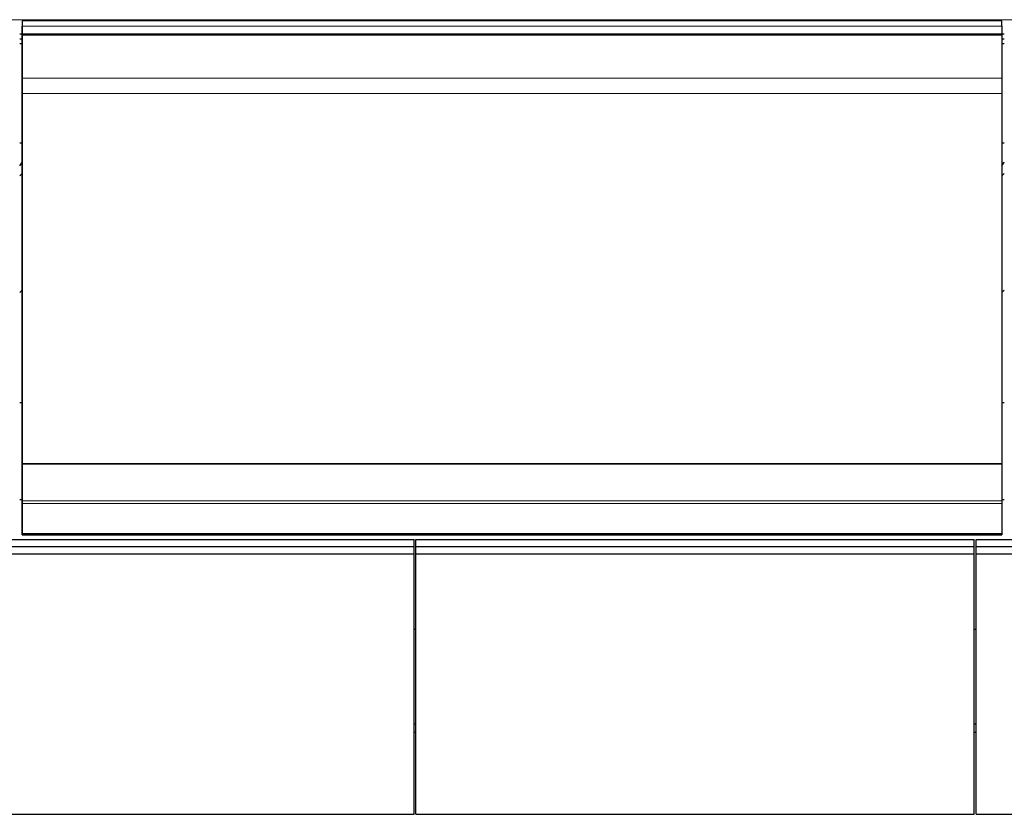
# Model space of a CAD drawing. Header units: inches. Extents: x 0 to 23760, y -13 to 16800.
# Tile 212 of 256: x 17961 to 19084, y 12957 to 13864. Entities that reach past the tile are written whole.
import ezdxf

# ---------------------------------------------------------------- set-up
doc = ezdxf.new("R2010")
doc.units = ezdxf.units.IN
doc.layers.add('1', color=7, linetype='Continuous', true_color=0xffffff)
doc.layers.add('254', color=7, linetype='Continuous', true_color=0xffffff)

msp = doc.modelspace()

# ---------------------------------------------------------------- linework, layer by layer
at = {"layer": '1', "color": 110, "linetype": 'Continuous', "lineweight": 13}
for p, q in [((16353.623, 13863.54), (21578.623, 13863.54)), ((17963.623, 13856.315), (19080.623, 13856.315)), ((17963.623, 13847.409), (19080.623, 13847.409)), ((17963.623, 13846.094), (19080.623, 13846.094)), ((17963.623, 13845.938), (19080.623, 13845.938)), ((17963.623, 13845.825), (19080.623, 13845.825)), ((17963.623, 13796.982), (19080.623, 13796.982)), ((17963.623, 13779.241), (19080.623, 13779.241)), ((17963.623, 13314.771), (19080.623, 13314.771)), ((17963.623, 13311.662), (19080.623, 13311.662)), ((17963.623, 13277.539), (19080.623, 13277.539)), ((17963.623, 13277.003), (19080.623, 13277.003))]:
    msp.add_line(p, q, dxfattribs=at)
at = {"layer": '1', "color": 2, "linetype": 'Continuous', "lineweight": 25}
for p, q in [((19080.623, 13862.237), (17963.623, 13862.237)), ((17963.623, 13862.237), (17963.623, 13845.254)), ((19080.623, 13856.315), (19080.623, 13862.237)), ((17960.637, 13847.49), (17963.658, 13847.49)), ((17963.623, 13847.409), (17963.623, 13856.315)), ((17963.623, 13846.094), (17963.623, 13847.409)), ((19080.583, 13847.49), (19083.604, 13847.49)), ((19080.623, 13856.315), (19080.623, 13847.409)), ((19080.623, 13847.409), (19080.623, 13846.094)), ((17960.637, 13841.75), (17963.658, 13841.75)), ((17960.637, 13836.428), (17963.658, 13836.428)), ((17963.623, 13845.938), (17963.623, 13846.094)), ((17963.623, 13845.825), (17963.623, 13845.938)), ((17963.623, 13796.982), (17963.623, 13845.825)), ((17963.623, 13845.254), (17963.623, 13839.02)), ((17963.623, 13839.02), (17963.623, 13818.096)), ((19080.583, 13841.75), (19083.604, 13841.75)), ((19080.583, 13836.428), (19083.604, 13836.428)), ((19080.623, 13846.094), (19080.623, 13845.938)), ((19080.623, 13845.938), (19080.623, 13845.825)), ((19080.623, 13845.825), (19080.623, 13796.982)), ((17963.623, 13818.096), (17963.623, 13774.387)), ((17963.623, 13779.241), (17963.623, 13796.982)), ((19080.623, 13796.982), (19080.623, 13779.241)), ((17963.623, 13357.479), (17963.623, 13779.241)), ((19080.623, 13779.241), (19080.623, 13357.479)), ((17963.623, 13774.387), (17963.623, 13294.335)), ((17960.623, 13723.054), (17963.619, 13723.054)), ((19080.623, 13723.054), (19083.619, 13723.054)), ((17960.697, 13427.084), (17963.686, 13427.084)), ((19080.646, 13427.084), (19083.635, 13427.084)), ((17963.623, 13357.479), (19080.623, 13357.479)), ((17963.623, 13356.912), (17963.623, 13357.479)), ((17963.623, 13356.912), (19080.623, 13356.912)), ((17963.623, 13314.771), (17963.623, 13356.912)), ((19080.623, 13357.479), (19080.623, 13356.912)), ((19080.623, 13356.912), (19080.623, 13314.771)), ((17960.697, 13316.208), (17963.686, 13316.208)), ((17963.623, 13311.662), (17963.623, 13314.771)), ((17963.623, 13277.539), (17963.623, 13311.662)), ((19080.623, 13314.771), (19080.623, 13311.662)), ((19080.623, 13311.662), (19080.623, 13277.539)), ((19080.646, 13316.208), (19083.635, 13316.208)), ((17963.623, 13294.335), (17963.623, 13281.535)), ((17963.623, 13281.535), (17963.623, 13276.043)), ((17963.623, 13277.003), (17963.623, 13277.539)), ((17963.623, 13276.043), (17963.623, 13277.003)), ((17963.623, 13276.043), (19080.623, 13276.043)), ((19080.623, 13277.539), (19080.623, 13277.003)), ((19080.623, 13277.003), (19080.623, 13276.043)), ((18410.424, 13168.449), (18412.416, 13168.449)), ((19049.377, 13168.449), (19051.446, 13168.449)), ((18412.368, 13059.992), (18410.367, 13059.992)), ((18412.368, 13050.757), (18410.367, 13050.757)), ((19051.37, 13059.992), (19049.37, 13059.992)), ((19051.37, 13050.757), (19049.37, 13050.757))]:
    msp.add_line(p, q, dxfattribs=at)
for centre, major_axis, start_param, end_param in [((17736.463, 13729.814), (235.228, 0), 5.97530923, 6.0205678), ((18856.463, 13729.814), (235.228, 0), 5.97530923, 6.0205678), ((17736.463, 13729.814), (244, 0), 5.87713446, 5.90943396), ((18856.463, 13729.814), (244, 0), 5.87713446, 5.90943396), ((17736.463, 13596.762), (244, 0), 5.87713446, 5.90943396), ((18856.463, 13596.762), (244, 0), 5.87713446, 5.90943396)]:
    msp.add_ellipse(centre, major_axis=major_axis, ratio=0.46174861, start_param=start_param, end_param=end_param, dxfattribs=at)
at = {"layer": '254', "color": 2, "linetype": 'Continuous', "lineweight": 25}
for p, q in [((17785.373, 13270.831), (18410.373, 13270.831)), ((17785.373, 13262.637), (18410.373, 13262.637)), ((18410.373, 13262.637), (18410.373, 13270.831)), ((18410.373, 13254.167), (18410.373, 13262.637)), ((18412.373, 13262.637), (18412.373, 13270.831)), ((18412.373, 13270.831), (19049.373, 13270.831)), ((18412.373, 13262.637), (19049.373, 13262.637)), ((18412.373, 13254.167), (18412.373, 13262.637)), ((19049.373, 13262.637), (19049.373, 13270.831)), ((19049.373, 13254.167), (19049.373, 13262.637)), ((19051.373, 13262.637), (19051.373, 13270.831)), ((19051.373, 13270.831), (19676.373, 13270.831)), ((19051.373, 13262.637), (19676.373, 13262.637)), ((19051.373, 13254.167), (19051.373, 13262.637)), ((17785.373, 13254.167), (18410.373, 13254.167)), ((18410.373, 12957.275), (18410.373, 13254.167)), ((18412.373, 12957.275), (18412.373, 13254.167)), ((18412.373, 13254.167), (19049.373, 13254.167)), ((19049.373, 12957.275), (19049.373, 13254.167)), ((19051.373, 12957.275), (19051.373, 13254.167)), ((19051.373, 13254.167), (19676.373, 13254.167)), ((17785.373, 12957.275), (18410.373, 12957.275)), ((18412.373, 12957.275), (19049.373, 12957.275)), ((19051.373, 12957.275), (19676.373, 12957.275))]:
    msp.add_line(p, q, dxfattribs=at)

doc.saveas('drawing.dxf')
